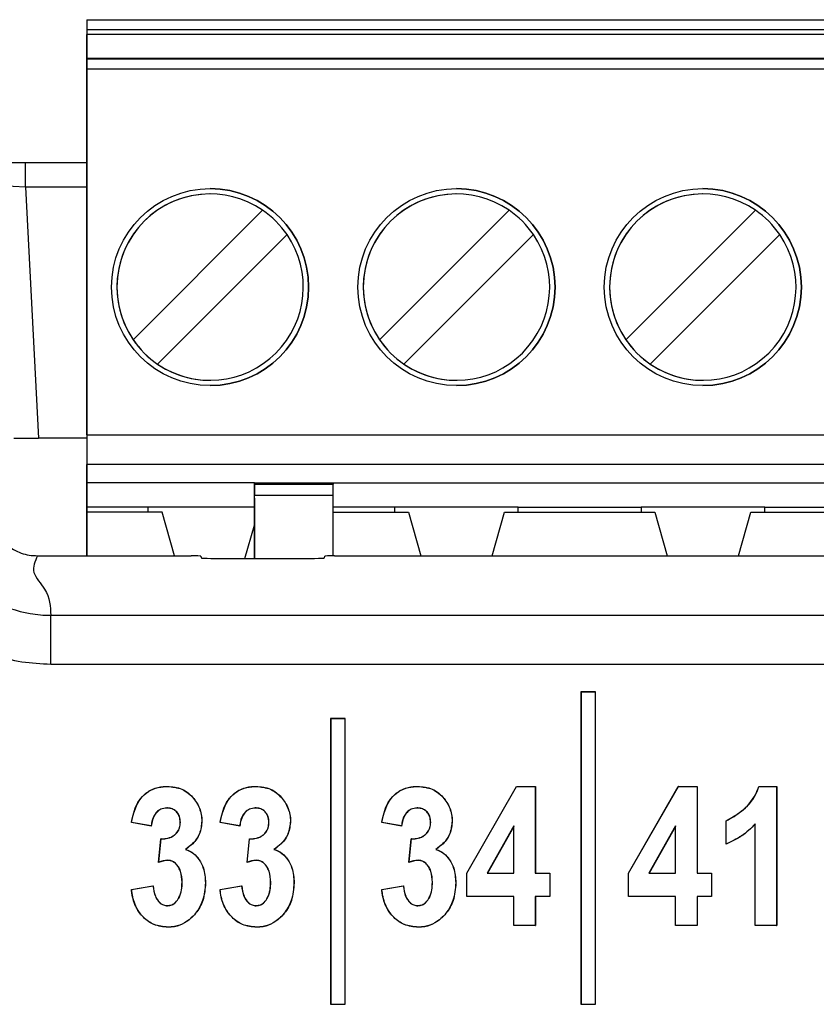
# Paper-space layout 'Sheet1' of a CAD drawing. Header units: millimetres. Extents: x -1 to 420, y -14 to 297.
# Tile 42 of 110: x 59.16 to 62.39, y 215.19 to 219.19. Entities that reach past the tile are written whole.
import ezdxf

# ---------------------------------------------------------------- set-up
doc = ezdxf.new("R2010")
doc.units = ezdxf.units.MM

psp = doc.layouts.new('Sheet1')

# ---------------------------------------------------------------- linework, layer by layer
at = {"color": 7, "linetype": 'Continuous', "lineweight": 25}
for p, q in [((59.429, 219.1903), (59.429, 217.3843)), ((59.429, 219.1903), (59.429, 219.1903)), ((59.429, 219.1903), (66.429, 219.1903)), ((59.429, 219.1503), (59.429, 219.1303)), ((59.429, 219.1503), (66.429, 219.1503)), ((59.429, 218.9662), (59.429, 219.1303)), ((66.429, 219.1303), (59.429, 219.1303)), ((59.429, 218.9662), (59.429, 219.0343)), ((59.429, 219.0343), (59.429, 219.0294)), ((59.429, 219.0343), (66.429, 219.0343)), ((66.429, 219.0294), (59.429, 219.0294)), ((59.429, 217.5043), (59.429, 218.9895)), ((66.429, 218.9895), (59.429, 218.9895)), ((58.9795, 218.6109), (59.1795, 218.6109)), ((59.1795, 218.5109), (59.1795, 218.6109)), ((59.1795, 218.6109), (59.429, 218.6109)), ((59.1795, 218.5109), (59.0792, 218.5161)), ((59.1795, 218.5109), (59.233, 217.4904)), ((59.6167, 217.8909), (60.1424, 218.4167)), ((60.6167, 217.8909), (61.1424, 218.4167)), ((61.6167, 217.8909), (62.1424, 218.4167)), ((60.2414, 218.3177), (59.7156, 217.7919)), ((61.2414, 218.3177), (60.7156, 217.7919)), ((62.2414, 218.3177), (61.7156, 217.7919)), ((59.6167, 217.8909), (59.6167, 217.8909)), ((60.6167, 217.8909), (60.6167, 217.8909)), ((61.6167, 217.8909), (61.6167, 217.8909)), ((59.7156, 217.7919), (59.7156, 217.7919)), ((60.7156, 217.7919), (60.7156, 217.7919)), ((61.7156, 217.7919), (61.7156, 217.7919)), ((59.429, 217.5043), (59.429, 217.3843)), ((59.429, 217.5043), (66.429, 217.5043)), ((59.429, 217.4904), (59.233, 217.4904)), ((66.429, 217.3843), (59.429, 217.3843)), ((59.429, 217.3843), (59.429, 217.3843)), ((59.429, 217.3843), (59.429, 217.3103)), ((59.429, 217.2103), (59.429, 217.3843)), ((59.429, 217.3843), (59.429, 217.3843)), ((59.429, 217.3103), (59.429, 217.3103)), ((59.429, 217.3103), (59.429, 217.2103)), ((60.109, 217.3103), (59.429, 217.3103)), ((60.109, 217.3103), (60.429, 217.3103)), ((60.109, 217.3039), (60.109, 217.3103)), ((60.109, 217.3039), (60.109, 217.2589)), ((60.109, 217.3039), (60.429, 217.3039)), ((60.429, 217.3103), (62.929, 217.3103)), ((60.429, 217.3103), (60.429, 217.3039)), ((60.109, 217.003), (60.109, 217.2589)), ((60.429, 217.2589), (60.109, 217.2589)), ((60.429, 217.0135), (60.429, 217.2589)), ((60.109, 217.2477), (60.109, 217.0033)), ((59.429, 217.1903), (59.429, 217.2103)), ((59.429, 217.2103), (59.429, 217.1903)), ((59.429, 217.2103), (59.429, 217.2103)), ((59.678, 217.2103), (59.429, 217.2103)), ((59.429, 217.1903), (59.429, 217.0135)), ((59.734, 217.1903), (59.429, 217.1903)), ((59.429, 217.0135), (59.429, 217.1903)), ((60.109, 217.2103), (59.678, 217.2103)), ((59.678, 217.1903), (59.678, 217.2103)), ((59.7844, 217.0135), (59.734, 217.1903)), ((60.678, 217.2103), (60.429, 217.2103)), ((60.429, 217.1903), (60.734, 217.1903)), ((61.18, 217.2103), (60.678, 217.2103)), ((60.678, 217.2103), (60.678, 217.1903)), ((60.734, 217.1903), (60.7844, 217.0135)), ((61.0737, 217.0135), (61.124, 217.1903)), ((61.0737, 217.0135), (61.124, 217.1903)), ((61.124, 217.1903), (61.734, 217.1903)), ((61.124, 217.1903), (61.124, 217.1903)), ((61.18, 217.2103), (61.678, 217.2103)), ((61.18, 217.1903), (61.18, 217.2103)), ((62.18, 217.2103), (61.678, 217.2103)), ((61.678, 217.2103), (61.678, 217.1903)), ((61.734, 217.1903), (61.7844, 217.0135)), ((62.0737, 217.0135), (62.124, 217.1903)), ((62.0737, 217.0135), (62.124, 217.1903)), ((62.124, 217.1903), (62.734, 217.1903)), ((62.124, 217.1903), (62.124, 217.1903)), ((62.18, 217.2103), (62.678, 217.2103)), ((62.18, 217.1903), (62.18, 217.2103)), ((60.0707, 217.003), (60.109, 217.1376)), ((60.0707, 217.003), (60.109, 217.1376)), ((59.2286, 217.0135), (59.8516, 217.0135)), ((59.8916, 217.0114), (59.8926, 217.0051)), ((59.9326, 217.003), (60.3533, 217.003)), ((60.3933, 217.0051), (60.3944, 217.0114)), ((60.4344, 217.0135), (65.5353, 217.0135)), ((59.2823, 216.5721), (59.2823, 216.7719)), ((59.2823, 216.7719), (66.688, 216.7719)), ((66.688, 216.5721), (59.2823, 216.5721)), ((61.4345, 216.4603), (61.4339, 216.4608)), ((61.4939, 216.4608), (61.4339, 216.4608)), ((61.4339, 216.4608), (61.4339, 215.1922)), ((61.4934, 216.4603), (61.4345, 216.4603)), ((61.4345, 216.4603), (61.4345, 215.1927)), ((61.4934, 216.4603), (61.4939, 216.4608)), ((61.4934, 215.1927), (61.4934, 216.4603)), ((61.4939, 215.1922), (61.4939, 216.4608)), ((60.4185, 216.3517), (60.4179, 216.3522)), ((60.4179, 216.3522), (60.4179, 215.1922)), ((60.4779, 216.3522), (60.4179, 216.3522)), ((60.4185, 216.3517), (60.4185, 215.1927)), ((60.4774, 216.3517), (60.4185, 216.3517)), ((60.4774, 216.3517), (60.4779, 216.3522)), ((60.4774, 215.1927), (60.4774, 216.3517)), ((60.4779, 215.1922), (60.4779, 216.3522)), ((59.7556, 216.0767), (59.7556, 216.0772)), ((60.1151, 216.0767), (60.1151, 216.0772)), ((60.7716, 216.0767), (60.7716, 216.0772)), ((60.9706, 215.7246), (61.1729, 216.0772)), ((60.9711, 215.7245), (61.1732, 216.0767)), ((61.1732, 216.0767), (61.1729, 216.0772)), ((61.1729, 216.0772), (61.2495, 216.0772)), ((61.1732, 216.0767), (61.2489, 216.0767)), ((61.2489, 216.0767), (61.2495, 216.0772)), ((61.2489, 216.0767), (61.2489, 215.7245)), ((61.2495, 216.0772), (61.2495, 215.725)), ((61.6271, 215.7246), (61.8293, 216.0772)), ((61.6276, 215.7245), (61.8296, 216.0767)), ((61.8296, 216.0767), (61.8293, 216.0772)), ((61.8293, 216.0772), (61.9059, 216.0772)), ((61.8296, 216.0767), (61.9054, 216.0767)), ((61.9054, 216.0767), (61.9059, 216.0772)), ((61.9054, 216.0767), (61.9054, 215.7245)), ((61.9059, 216.0772), (61.9059, 215.725)), ((62.1564, 216.0772), (62.2288, 216.0772)), ((62.1568, 216.0767), (62.2283, 216.0767)), ((62.2283, 216.0767), (62.2288, 216.0772)), ((62.2283, 216.0767), (62.2283, 215.5127)), ((62.2288, 216.0772), (62.2288, 215.5122)), ((59.7531, 215.9897), (59.7531, 215.9892)), ((60.1126, 215.9897), (60.1126, 215.9892)), ((60.7691, 215.9897), (60.7691, 215.9892)), ((59.6103, 215.9309), (59.6097, 215.9305)), ((59.6905, 215.9158), (59.6097, 215.9305)), ((59.69, 215.9164), (59.6103, 215.9309)), ((59.8084, 215.9316), (59.8079, 215.9316)), ((59.8954, 215.9365), (59.8959, 215.9365)), ((59.9699, 215.9309), (59.9693, 215.9305)), ((60.05, 215.9158), (59.9693, 215.9305)), ((60.0496, 215.9164), (59.9699, 215.9309)), ((60.1679, 215.9316), (60.1674, 215.9316)), ((60.255, 215.9365), (60.2555, 215.9365)), ((60.6263, 215.9309), (60.6257, 215.9305)), ((60.7065, 215.9158), (60.6257, 215.9305)), ((60.706, 215.9164), (60.6263, 215.9309)), ((60.8244, 215.9316), (60.8239, 215.9316)), ((60.9114, 215.9365), (60.9119, 215.9365)), ((61.1619, 215.9167), (61.0535, 215.7245)), ((61.1614, 215.9147), (61.0544, 215.725)), ((61.1619, 215.9167), (61.1614, 215.9147)), ((61.1614, 215.725), (61.1614, 215.9147)), ((61.1619, 215.7245), (61.1619, 215.9167)), ((61.8184, 215.9167), (61.71, 215.7245)), ((61.8178, 215.9147), (61.7109, 215.725)), ((61.8184, 215.9167), (61.8178, 215.9147)), ((61.8178, 215.725), (61.8178, 215.9147)), ((61.8184, 215.7245), (61.8184, 215.9167)), ((62.0238, 215.9374), (62.0233, 215.9378)), ((62.0233, 215.8424), (62.0233, 215.9378)), ((62.0238, 215.8432), (62.0238, 215.9374)), ((62.1412, 215.9244), (62.1407, 215.9231)), ((62.1407, 215.5122), (62.1407, 215.9231)), ((62.1412, 215.5127), (62.1412, 215.9244)), ((59.7198, 215.7682), (59.7294, 215.8644)), ((59.7204, 215.769), (59.7299, 215.8639)), ((59.7299, 215.8639), (59.7294, 215.8644)), ((59.7873, 215.8811), (59.787, 215.8815)), ((60.0794, 215.7682), (60.089, 215.8644)), ((60.08, 215.769), (60.0895, 215.8639)), ((60.0895, 215.8639), (60.089, 215.8644)), ((60.1469, 215.8811), (60.1466, 215.8815)), ((60.7358, 215.7682), (60.7454, 215.8644)), ((60.7364, 215.769), (60.7459, 215.8639)), ((60.7459, 215.8639), (60.7454, 215.8644)), ((60.8033, 215.8811), (60.803, 215.8815)), ((59.8287, 215.821), (59.8299, 215.8212)), ((60.1883, 215.821), (60.1894, 215.8212)), ((60.8447, 215.821), (60.8459, 215.8212)), ((59.7574, 215.7769), (59.7574, 215.7764)), ((60.117, 215.7769), (60.117, 215.7764)), ((60.7734, 215.7769), (60.7734, 215.7764)), ((60.9711, 215.7245), (60.9706, 215.7246)), ((60.9706, 215.6296), (60.9706, 215.7246)), ((60.9711, 215.6301), (60.9711, 215.7245)), ((61.0535, 215.7245), (61.0544, 215.725)), ((61.0535, 215.7245), (61.1619, 215.7245)), ((61.0544, 215.725), (61.1614, 215.725)), ((61.1619, 215.7245), (61.1614, 215.725)), ((61.2489, 215.7245), (61.2495, 215.725)), ((61.2489, 215.7245), (61.3076, 215.7245)), ((61.2495, 215.725), (61.3082, 215.725)), ((61.3076, 215.7245), (61.3082, 215.725)), ((61.3076, 215.7245), (61.3076, 215.6301)), ((61.3082, 215.725), (61.3082, 215.6296)), ((61.6276, 215.7245), (61.6271, 215.7246)), ((61.6271, 215.6296), (61.6271, 215.7246)), ((61.6276, 215.6301), (61.6276, 215.7245)), ((61.71, 215.7245), (61.7109, 215.725)), ((61.71, 215.7245), (61.8184, 215.7245)), ((61.7109, 215.725), (61.8178, 215.725)), ((61.8184, 215.7245), (61.8178, 215.725)), ((61.9054, 215.7245), (61.9059, 215.725)), ((61.9054, 215.7245), (61.9641, 215.7245)), ((61.9059, 215.725), (61.9646, 215.725)), ((61.9641, 215.7245), (61.9646, 215.725)), ((61.9641, 215.7245), (61.9641, 215.6301)), ((61.9646, 215.725), (61.9646, 215.6296)), ((59.6097, 215.6589), (59.6978, 215.6736)), ((59.6103, 215.6585), (59.6973, 215.673)), ((59.6973, 215.673), (59.6978, 215.6736)), ((59.8157, 215.6877), (59.8152, 215.6877)), ((59.9101, 215.6854), (59.9106, 215.6854)), ((59.9693, 215.6589), (60.0574, 215.6736)), ((59.9699, 215.6585), (60.0569, 215.673)), ((60.0569, 215.673), (60.0574, 215.6736)), ((60.1753, 215.6877), (60.1748, 215.6877)), ((60.2696, 215.6854), (60.2702, 215.6854)), ((60.6257, 215.6589), (60.7138, 215.6736)), ((60.6263, 215.6585), (60.7133, 215.673)), ((60.7133, 215.673), (60.7138, 215.6736)), ((60.8317, 215.6877), (60.8312, 215.6877)), ((60.9261, 215.6854), (60.9266, 215.6854)), ((60.9711, 215.6301), (60.9706, 215.6296)), ((61.1614, 215.6296), (60.9706, 215.6296)), ((61.1619, 215.6301), (60.9711, 215.6301)), ((61.1619, 215.6301), (61.1614, 215.6296)), ((61.1614, 215.5122), (61.1614, 215.6296)), ((61.1619, 215.5127), (61.1619, 215.6301)), ((61.2489, 215.6301), (61.2489, 215.5127)), ((61.2489, 215.6301), (61.2495, 215.6296)), ((61.3076, 215.6301), (61.2489, 215.6301)), ((61.2495, 215.6296), (61.2495, 215.5122)), ((61.3082, 215.6296), (61.2495, 215.6296)), ((61.3076, 215.6301), (61.3082, 215.6296)), ((61.6276, 215.6301), (61.6271, 215.6296)), ((61.8178, 215.6296), (61.6271, 215.6296)), ((61.8184, 215.6301), (61.6276, 215.6301)), ((61.8184, 215.6301), (61.8178, 215.6296)), ((61.8178, 215.5122), (61.8178, 215.6296)), ((61.8184, 215.5127), (61.8184, 215.6301)), ((61.9641, 215.6301), (61.9054, 215.6301)), ((61.9054, 215.6301), (61.9054, 215.5127)), ((61.9054, 215.6301), (61.9059, 215.6296)), ((61.9646, 215.6296), (61.9059, 215.6296)), ((61.9059, 215.6296), (61.9059, 215.5122)), ((61.9641, 215.6301), (61.9646, 215.6296)), ((59.7567, 215.5924), (59.7567, 215.5929)), ((60.1163, 215.5924), (60.1163, 215.5929)), ((60.7727, 215.5924), (60.7727, 215.5929)), ((59.7584, 215.5054), (59.7584, 215.5048)), ((60.118, 215.5054), (60.118, 215.5048)), ((60.7744, 215.5054), (60.7744, 215.5048)), ((61.1619, 215.5127), (61.1614, 215.5122)), ((61.2495, 215.5122), (61.1614, 215.5122)), ((61.2489, 215.5127), (61.1619, 215.5127)), ((61.2489, 215.5127), (61.2495, 215.5122)), ((61.8184, 215.5127), (61.8178, 215.5122)), ((61.9059, 215.5122), (61.8178, 215.5122)), ((61.9054, 215.5127), (61.8184, 215.5127)), ((61.9054, 215.5127), (61.9059, 215.5122)), ((62.1412, 215.5127), (62.1407, 215.5122)), ((62.2288, 215.5122), (62.1407, 215.5122)), ((62.2283, 215.5127), (62.1412, 215.5127)), ((62.2283, 215.5127), (62.2288, 215.5122)), ((60.4185, 215.1927), (60.4179, 215.1922)), ((60.4179, 215.1922), (60.4779, 215.1922)), ((60.4185, 215.1927), (60.4774, 215.1927)), ((60.4774, 215.1927), (60.4779, 215.1922)), ((61.4345, 215.1927), (61.4339, 215.1922)), ((61.4339, 215.1922), (61.4939, 215.1922)), ((61.4345, 215.1927), (61.4934, 215.1927)), ((61.4934, 215.1927), (61.4939, 215.1922))]:
    psp.add_line(p, q, dxfattribs=at)
at = {"color": 8, "linetype": 'Continuous', "lineweight": 25}
psp.add_line((59.429, 218.5109), (59.1795, 218.5109), dxfattribs=at)
at = {"color": 7, "linetype": 'Continuous', "lineweight": 25, "flags": 128}
for points in [[(59.429, 219.1903), (59.429, 219.1895), (59.429, 219.1873), (59.429, 219.1836), (59.429, 219.1786), (59.429, 219.1725), (59.429, 219.1656), (59.429, 219.1581), (59.429, 219.1503)], [(59.429, 219.0294), (59.429, 219.0284), (59.429, 219.0259), (59.429, 219.0221), (59.429, 219.0171), (59.429, 219.0112), (59.429, 219.0044), (59.429, 218.9971), (59.429, 218.9895)], [(60.109, 217.2477), (60.109, 217.2598), (60.109, 217.2715), (60.109, 217.2823), (60.109, 217.2918), (60.109, 217.2997), (60.109, 217.3055), (60.109, 217.3091), (60.109, 217.3103)], [(60.429, 217.2589), (60.429, 217.2669), (60.429, 217.2745), (60.429, 217.2816), (60.429, 217.2879), (60.429, 217.2934), (60.429, 217.298), (60.429, 217.3015), (60.429, 217.3039)], [(62.1568, 216.0767), (62.1566, 216.0769), (62.1564, 216.0772)], [(59.69, 215.9164), (59.6902, 215.9161), (59.6903, 215.916), (59.6905, 215.9158)], [(60.0496, 215.9164), (60.0497, 215.9161), (60.0499, 215.916), (60.05, 215.9158)], [(60.706, 215.9164), (60.7062, 215.9161), (60.7063, 215.916), (60.7065, 215.9158)], [(62.0238, 215.8432), (62.0236, 215.8428), (62.0233, 215.8424)], [(59.6103, 215.6585), (59.61, 215.6587), (59.6097, 215.6589)], [(59.9699, 215.6585), (59.9696, 215.6587), (59.9693, 215.6589)], [(60.6263, 215.6585), (60.626, 215.6587), (60.6257, 215.6589)]]:
    psp.add_lwpolyline(points, dxfattribs=at)
at = {"color": 7, "linetype": 'Continuous', "lineweight": 25}
for centre in [(59.929, 218.1043), (60.929, 218.1043), (61.929, 218.1043)]:
    psp.add_circle(centre, 0.4, dxfattribs=at)
for centre, radius, start, end in [((59.929, 218.1043), 0.4, 360, 90), ((60.929, 218.1043), 0.4, 270, 90), ((61.929, 218.1043), 0.4, 270, 90), ((59.929, 218.1043), 0.3783, 55.6634, 214.3366), ((59.929, 218.1043), 0.3783, 90, 180), ((60.929, 218.1043), 0.3783, 55.6634, 214.3366), ((60.929, 218.1043), 0.3783, 90, 270), ((61.929, 218.1043), 0.3783, 90, 270), ((61.929, 218.1043), 0.3783, 55.6634, 214.3366), ((59.929, 218.1043), 0.3783, 34.3365, 55.6634), ((60.929, 218.1043), 0.3783, 34.3365, 55.6634), ((61.929, 218.1043), 0.3783, 34.3365, 55.6634), ((59.929, 218.1043), 0.3783, 235.6634, 34.3366), ((60.929, 218.1043), 0.3783, 235.6634, 34.3366), ((61.929, 218.1043), 0.3783, 235.6634, 34.3366), ((59.929, 218.1043), 0.3783, 180, 270), ((59.929, 218.1043), 0.4, 270, 360), ((59.929, 218.1043), 0.3783, 214.3365, 235.6634), ((60.929, 218.1043), 0.3783, 214.3365, 235.6634), ((61.929, 218.1043), 0.3783, 214.3365, 235.6634), ((60.4667, 215.1831), 0.9488, 141.8667, 141.9257), ((60.8263, 215.1831), 0.9488, 141.8667, 141.9257), ((61.4827, 215.1831), 0.9488, 141.8667, 141.9257)]:
    psp.add_arc(centre, radius, start, end, dxfattribs=at)
for centre, major_axis, ratio, start_param, end_param in [((59.2331, 217.4895), (0.1001, 0), 0.008715, 1.571254, 3.089762), ((59.8516, 217.0114), (0.04, 0), 0.052408, 0.008727, 1.570796), ((59.9326, 217.0051), (0.04, 0), 0.052408, 3.150319, 4.712389), ((60.3533, 217.0051), (0.04, 0), 0.052408, 4.712389, 6.274459), ((60.4344, 217.0114), (0.04, 0), 0.052408, 1.570796, 3.132866)]:
    psp.add_ellipse(centre, major_axis=major_axis, ratio=ratio, start_param=start_param, end_param=end_param, dxfattribs=at)
for points, knots in [([(59.2823, 216.5721), (59.2431, 216.5741), (59.1258, 216.5801), (58.9374, 216.6485), (58.7524, 216.7968), (58.6214, 216.9992), (58.5978, 217.155), (58.586, 217.2329)], [0, 0, 0, 0, 0.111651, 0.333634, 0.555666, 0.777836, 1, 1, 1, 1]), ([(58.7854, 217.2434), (58.7854, 217.2434), (58.7883, 217.1877), (58.8131, 217.0765), (58.9034, 216.9322), (59.0363, 216.8258), (59.1706, 216.7788), (59.2543, 216.7718), (59.2823, 216.7719), (59.2823, 216.7719)], [0, 0, 0, 0, 0.000016, 0.222193, 0.444343, 0.666343, 0.888327, 0.999984, 1, 1, 1, 1]), ([(59.0292, 217.2027), (59.0326, 217.1804), (59.0393, 217.1358), (59.0769, 217.0778), (59.1298, 217.0353), (59.1838, 217.0158), (59.2174, 217.0141), (59.2286, 217.0135)], [0, 0, 0, 0, 0.2222262, 0.4444662, 0.6664023, 0.8882323, 1, 1, 1, 1]), ([(59.2286, 217.0135), (59.2184, 216.991), (59.1979, 216.9458), (59.2784, 216.8653), (59.2809, 216.8073), (59.2823, 216.7719)], [0, 0, 0, 0, 0.279645, 0.56004, 1, 1, 1, 1]), ([(59.6097, 215.9305), (59.6155, 215.9568), (59.6244, 215.9976), (59.658, 216.0439), (59.6953, 216.068), (59.7296, 216.0764), (59.7497, 216.077), (59.7556, 216.0772)], [0, 0, 0, 0, 0.3508493, 0.5429203, 0.7356922, 0.9223842, 1, 1, 1, 1]), ([(59.6103, 215.9309), (59.6174, 215.9619), (59.6276, 216.0071), (59.6687, 216.0519), (59.707, 216.0719), (59.7375, 216.0762), (59.7536, 216.0766), (59.7556, 216.0767)], [0, 0, 0, 0, 0.41221, 0.599031, 0.785853, 0.973938, 1, 1, 1, 1]), ([(59.7556, 216.0772), (59.7759, 216.0754), (59.8101, 216.0723), (59.8536, 216.0421), (59.883, 216.002), (59.8952, 215.963), (59.8958, 215.941), (59.8959, 215.9365)], [0, 0, 0, 0, 0.2721, 0.459164, 0.700368, 0.939474, 1, 1, 1, 1]), ([(59.7556, 216.0767), (59.7758, 216.0749), (59.8099, 216.0718), (59.8532, 216.0417), (59.8826, 216.0018), (59.8947, 215.9629), (59.8953, 215.941), (59.8954, 215.9365)], [0, 0, 0, 0, 0.271992, 0.45895, 0.700287, 0.939534, 1, 1, 1, 1]), ([(59.9693, 215.9305), (59.9751, 215.9568), (59.984, 215.9976), (60.0176, 216.0439), (60.0548, 216.068), (60.0892, 216.0764), (60.1092, 216.077), (60.1151, 216.0772)], [0, 0, 0, 0, 0.3508493, 0.5429203, 0.7356922, 0.9223842, 1, 1, 1, 1]), ([(59.9699, 215.9309), (59.9769, 215.9619), (59.9871, 216.0071), (60.0283, 216.0519), (60.0666, 216.0719), (60.097, 216.0762), (60.1132, 216.0766), (60.1151, 216.0767)], [0, 0, 0, 0, 0.41221, 0.599031, 0.785853, 0.973938, 1, 1, 1, 1]), ([(60.1151, 216.0772), (60.1354, 216.0754), (60.1697, 216.0723), (60.2132, 216.0421), (60.2426, 216.002), (60.2548, 215.963), (60.2554, 215.941), (60.2555, 215.9365)], [0, 0, 0, 0, 0.2721, 0.459164, 0.700368, 0.939474, 1, 1, 1, 1]), ([(60.1151, 216.0767), (60.1354, 216.0749), (60.1695, 216.0718), (60.2128, 216.0417), (60.2421, 216.0018), (60.2543, 215.9629), (60.2548, 215.941), (60.255, 215.9365)], [0, 0, 0, 0, 0.271992, 0.45895, 0.700287, 0.939534, 1, 1, 1, 1]), ([(60.6257, 215.9305), (60.6315, 215.9568), (60.6404, 215.9976), (60.674, 216.0439), (60.7113, 216.068), (60.7456, 216.0764), (60.7657, 216.077), (60.7716, 216.0772)], [0, 0, 0, 0, 0.350849, 0.54292, 0.735692, 0.922384, 1, 1, 1, 1]), ([(60.6263, 215.9309), (60.6334, 215.9619), (60.6436, 216.0071), (60.6847, 216.0519), (60.723, 216.0719), (60.7535, 216.0762), (60.7696, 216.0766), (60.7716, 216.0767)], [0, 0, 0, 0, 0.41221, 0.599031, 0.785853, 0.973938, 1, 1, 1, 1]), ([(60.7716, 216.0772), (60.7919, 216.0754), (60.8261, 216.0723), (60.8696, 216.0421), (60.899, 216.002), (60.9112, 215.963), (60.9118, 215.941), (60.9119, 215.9365)], [0, 0, 0, 0, 0.2721, 0.459164, 0.700368, 0.939474, 1, 1, 1, 1]), ([(60.7716, 216.0767), (60.7918, 216.0749), (60.8259, 216.0718), (60.8692, 216.0417), (60.8986, 216.0018), (60.9107, 215.9629), (60.9113, 215.941), (60.9114, 215.9365)], [0, 0, 0, 0, 0.271992, 0.45895, 0.700287, 0.939534, 1, 1, 1, 1]), ([(62.0233, 215.9378), (62.0446, 215.9495), (62.0917, 215.9754), (62.1372, 216.0269), (62.1521, 216.0659), (62.1564, 216.0772)], [0, 0, 0, 0, 0.367853, 0.815992, 1, 1, 1, 1]), ([(62.0238, 215.9374), (62.0451, 215.9492), (62.0922, 215.9751), (62.1376, 216.0265), (62.1525, 216.0654), (62.1568, 216.0767)], [0, 0, 0, 0, 0.368415, 0.816262, 1, 1, 1, 1]), ([(59.7531, 215.9897), (59.7449, 215.9887), (59.7296, 215.9869), (59.7116, 215.9731), (59.6978, 215.9537), (59.6921, 215.9337), (59.6905, 215.9202), (59.69, 215.9164)], [0, 0, 0, 0, 0.227014, 0.426437, 0.616257, 0.891174, 1, 1, 1, 1]), ([(59.7531, 215.9892), (59.7449, 215.9882), (59.7297, 215.9863), (59.7119, 215.9725), (59.6981, 215.9533), (59.6925, 215.9332), (59.6909, 215.9197), (59.6905, 215.9158)], [0, 0, 0, 0, 0.227523, 0.425194, 0.614086, 0.888785, 1, 1, 1, 1]), ([(59.8084, 215.9316), (59.8078, 215.9396), (59.8068, 215.9535), (59.7971, 215.971), (59.7839, 215.9825), (59.7684, 215.9889), (59.7578, 215.9894), (59.7531, 215.9897)], [0, 0, 0, 0, 0.264586, 0.456483, 0.64878, 0.840906, 1, 1, 1, 1]), ([(59.8079, 215.9316), (59.8073, 215.9396), (59.8063, 215.9534), (59.7966, 215.9708), (59.7834, 215.9822), (59.7682, 215.9884), (59.7577, 215.9889), (59.7531, 215.9892)], [0, 0, 0, 0, 0.267079, 0.458657, 0.650604, 0.842908, 1, 1, 1, 1]), ([(60.1126, 215.9897), (60.1045, 215.9887), (60.0892, 215.9869), (60.0712, 215.9731), (60.0573, 215.9537), (60.0517, 215.9337), (60.05, 215.9202), (60.0496, 215.9164)], [0, 0, 0, 0, 0.227014, 0.426437, 0.616257, 0.891174, 1, 1, 1, 1]), ([(60.1126, 215.9892), (60.1045, 215.9882), (60.0892, 215.9863), (60.0714, 215.9725), (60.0577, 215.9533), (60.0521, 215.9332), (60.0505, 215.9197), (60.05, 215.9158)], [0, 0, 0, 0, 0.227523, 0.425194, 0.614086, 0.888785, 1, 1, 1, 1]), ([(60.1679, 215.9316), (60.1674, 215.9396), (60.1664, 215.9535), (60.1567, 215.971), (60.1434, 215.9825), (60.128, 215.9889), (60.1174, 215.9894), (60.1126, 215.9897)], [0, 0, 0, 0, 0.264586, 0.456483, 0.64878, 0.840906, 1, 1, 1, 1]), ([(60.1674, 215.9316), (60.1669, 215.9396), (60.1659, 215.9534), (60.1562, 215.9708), (60.143, 215.9822), (60.1277, 215.9884), (60.1173, 215.9889), (60.1126, 215.9892)], [0, 0, 0, 0, 0.267079, 0.458657, 0.650604, 0.842908, 1, 1, 1, 1]), ([(60.7691, 215.9897), (60.7609, 215.9887), (60.7456, 215.9869), (60.7276, 215.9731), (60.7138, 215.9537), (60.7081, 215.9337), (60.7065, 215.9202), (60.706, 215.9164)], [0, 0, 0, 0, 0.227014, 0.426437, 0.616257, 0.891174, 1, 1, 1, 1]), ([(60.7691, 215.9892), (60.7609, 215.9882), (60.7457, 215.9863), (60.7279, 215.9725), (60.7141, 215.9533), (60.7085, 215.9332), (60.7069, 215.9197), (60.7065, 215.9158)], [0, 0, 0, 0, 0.227523, 0.425194, 0.614086, 0.888785, 1, 1, 1, 1]), ([(60.8244, 215.9316), (60.8238, 215.9396), (60.8228, 215.9535), (60.8131, 215.971), (60.7999, 215.9825), (60.7844, 215.9889), (60.7738, 215.9894), (60.7691, 215.9897)], [0, 0, 0, 0, 0.264586, 0.456483, 0.64878, 0.840906, 1, 1, 1, 1]), ([(60.8239, 215.9316), (60.8233, 215.9396), (60.8223, 215.9534), (60.8126, 215.9708), (60.7994, 215.9822), (60.7842, 215.9884), (60.7737, 215.9889), (60.7691, 215.9892)], [0, 0, 0, 0, 0.267079, 0.458657, 0.650604, 0.842908, 1, 1, 1, 1]), ([(59.787, 215.8815), (59.7923, 215.8872), (59.8024, 215.8982), (59.8073, 215.9169), (59.8077, 215.9277), (59.8079, 215.9316)], [0, 0, 0, 0, 0.413913, 0.792248, 1, 1, 1, 1]), ([(59.7873, 215.8811), (59.7926, 215.8868), (59.8028, 215.8978), (59.8078, 215.9166), (59.8082, 215.9276), (59.8084, 215.9316)], [0, 0, 0, 0, 0.410408, 0.789266, 1, 1, 1, 1]), ([(59.8954, 215.9365), (59.8936, 215.919), (59.8901, 215.885), (59.8623, 215.8455), (59.8389, 215.8285), (59.8287, 215.821)], [0, 0, 0, 0, 0.375072, 0.727592, 1, 1, 1, 1]), ([(59.8959, 215.9365), (59.8941, 215.9189), (59.8906, 215.8848), (59.8629, 215.8455), (59.8398, 215.8285), (59.8299, 215.8212)], [0, 0, 0, 0, 0.378348, 0.733641, 1, 1, 1, 1]), ([(60.1466, 215.8815), (60.1519, 215.8872), (60.162, 215.8982), (60.1669, 215.9169), (60.1673, 215.9277), (60.1674, 215.9316)], [0, 0, 0, 0, 0.4139127, 0.7922482, 1, 1, 1, 1]), ([(60.1469, 215.8811), (60.1522, 215.8868), (60.1624, 215.8978), (60.1674, 215.9166), (60.1678, 215.9276), (60.1679, 215.9316)], [0, 0, 0, 0, 0.410408, 0.789266, 1, 1, 1, 1]), ([(60.255, 215.9365), (60.2532, 215.919), (60.2497, 215.885), (60.2218, 215.8455), (60.1985, 215.8285), (60.1883, 215.821)], [0, 0, 0, 0, 0.375072, 0.727592, 1, 1, 1, 1]), ([(60.2555, 215.9365), (60.2537, 215.9189), (60.2502, 215.8848), (60.2224, 215.8455), (60.1993, 215.8285), (60.1894, 215.8212)], [0, 0, 0, 0, 0.378348, 0.733641, 1, 1, 1, 1]), ([(60.803, 215.8815), (60.8083, 215.8872), (60.8184, 215.8982), (60.8233, 215.9169), (60.8237, 215.9277), (60.8239, 215.9316)], [0, 0, 0, 0, 0.413913, 0.792248, 1, 1, 1, 1]), ([(60.8033, 215.8811), (60.8086, 215.8868), (60.8188, 215.8978), (60.8238, 215.9166), (60.8242, 215.9276), (60.8244, 215.9316)], [0, 0, 0, 0, 0.410408, 0.789266, 1, 1, 1, 1]), ([(60.9114, 215.9365), (60.9096, 215.919), (60.9061, 215.885), (60.8783, 215.8455), (60.8549, 215.8285), (60.8447, 215.821)], [0, 0, 0, 0, 0.3750716, 0.7275923, 1, 1, 1, 1]), ([(60.9119, 215.9365), (60.9101, 215.9189), (60.9066, 215.8848), (60.8789, 215.8455), (60.8558, 215.8285), (60.8459, 215.8212)], [0, 0, 0, 0, 0.378348, 0.733641, 1, 1, 1, 1]), ([(62.1407, 215.9231), (62.1323, 215.9145), (62.1155, 215.8973), (62.0775, 215.8678), (62.045, 215.8526), (62.0233, 215.8424)], [0, 0, 0, 0, 0.250993, 0.502276, 1, 1, 1, 1]), ([(62.1412, 215.9244), (62.1329, 215.9158), (62.1161, 215.8985), (62.0875, 215.8766), (62.057, 215.8573), (62.035, 215.8479), (62.0238, 215.8432)], [0, 0, 0, 0, 0.250194, 0.500719, 0.748567, 1, 1, 1, 1]), ([(59.7294, 215.8644), (59.7364, 215.8646), (59.7527, 215.8649), (59.7729, 215.8711), (59.7837, 215.8791), (59.787, 215.8815)], [0, 0, 0, 0, 0.342318, 0.800767, 1, 1, 1, 1]), ([(59.7299, 215.8639), (59.7368, 215.8641), (59.7531, 215.8645), (59.7733, 215.8706), (59.7841, 215.8787), (59.7873, 215.8811)], [0, 0, 0, 0, 0.337688, 0.802698, 1, 1, 1, 1]), ([(60.089, 215.8644), (60.096, 215.8646), (60.1123, 215.8649), (60.1325, 215.8711), (60.1433, 215.8791), (60.1466, 215.8815)], [0, 0, 0, 0, 0.342318, 0.800767, 1, 1, 1, 1]), ([(60.0895, 215.8639), (60.0963, 215.8641), (60.1127, 215.8645), (60.1328, 215.8706), (60.1437, 215.8787), (60.1469, 215.8811)], [0, 0, 0, 0, 0.337688, 0.802698, 1, 1, 1, 1]), ([(60.7454, 215.8644), (60.7524, 215.8646), (60.7687, 215.8649), (60.7889, 215.8711), (60.7997, 215.8791), (60.803, 215.8815)], [0, 0, 0, 0, 0.342318, 0.800767, 1, 1, 1, 1]), ([(60.7459, 215.8639), (60.7528, 215.8641), (60.7691, 215.8645), (60.7893, 215.8706), (60.8001, 215.8787), (60.8033, 215.8811)], [0, 0, 0, 0, 0.337688, 0.802698, 1, 1, 1, 1]), ([(59.8287, 215.821), (59.8401, 215.8163), (59.8624, 215.8072), (59.8866, 215.7791), (59.9067, 215.739), (59.9088, 215.7059), (59.9101, 215.6854)], [0, 0, 0, 0, 0.215541, 0.420815, 0.640648, 1, 1, 1, 1]), ([(59.8299, 215.8212), (59.8412, 215.8164), (59.8632, 215.8071), (59.8871, 215.7791), (59.9072, 215.7392), (59.9093, 215.706), (59.9106, 215.6854)], [0, 0, 0, 0, 0.2164163, 0.4169362, 0.6388779, 1, 1, 1, 1]), ([(60.1883, 215.821), (60.1997, 215.8163), (60.2219, 215.8072), (60.2462, 215.7791), (60.2662, 215.739), (60.2683, 215.7059), (60.2696, 215.6854)], [0, 0, 0, 0, 0.2155407, 0.4208153, 0.6406481, 1, 1, 1, 1]), ([(60.1894, 215.8212), (60.2008, 215.8164), (60.2227, 215.8071), (60.2467, 215.7791), (60.2668, 215.7392), (60.2689, 215.706), (60.2702, 215.6854)], [0, 0, 0, 0, 0.216416, 0.416936, 0.638878, 1, 1, 1, 1]), ([(60.8447, 215.821), (60.8561, 215.8163), (60.8784, 215.8072), (60.9026, 215.7791), (60.9227, 215.739), (60.9248, 215.7059), (60.9261, 215.6854)], [0, 0, 0, 0, 0.215541, 0.420815, 0.640648, 1, 1, 1, 1]), ([(60.8459, 215.8212), (60.8572, 215.8164), (60.8792, 215.8071), (60.9031, 215.7791), (60.9232, 215.7392), (60.9253, 215.706), (60.9266, 215.6854)], [0, 0, 0, 0, 0.2164163, 0.4169362, 0.6388779, 1, 1, 1, 1]), ([(59.7574, 215.7764), (59.7541, 215.7762), (59.7476, 215.776), (59.735, 215.7733), (59.7258, 215.7702), (59.7198, 215.7682)], [0, 0, 0, 0, 0.253455, 0.507174, 1, 1, 1, 1]), ([(59.7574, 215.7769), (59.7542, 215.7768), (59.7476, 215.7765), (59.7352, 215.7739), (59.7262, 215.7709), (59.7204, 215.769)], [0, 0, 0, 0, 0.2576827, 0.5156441, 1, 1, 1, 1]), ([(59.8157, 215.6877), (59.8149, 215.7029), (59.8135, 215.7261), (59.8, 215.7532), (59.7864, 215.7677), (59.7717, 215.7757), (59.7621, 215.7765), (59.7574, 215.7769)], [0, 0, 0, 0, 0.3817041, 0.584608, 0.7572836, 0.8805381, 1, 1, 1, 1]), ([(59.8152, 215.6877), (59.8143, 215.7028), (59.813, 215.7259), (59.799, 215.7539), (59.7841, 215.7693), (59.7688, 215.7756), (59.7606, 215.7761), (59.7574, 215.7764)], [0, 0, 0, 0, 0.383279, 0.585741, 0.789816, 0.919188, 1, 1, 1, 1]), ([(60.117, 215.7764), (60.1137, 215.7762), (60.1072, 215.776), (60.0945, 215.7733), (60.0854, 215.7702), (60.0794, 215.7682)], [0, 0, 0, 0, 0.2534545, 0.5071735, 1, 1, 1, 1]), ([(60.117, 215.7769), (60.1137, 215.7768), (60.1072, 215.7765), (60.0947, 215.7739), (60.0858, 215.7709), (60.08, 215.769)], [0, 0, 0, 0, 0.257683, 0.515644, 1, 1, 1, 1]), ([(60.1753, 215.6877), (60.1744, 215.7029), (60.1731, 215.7261), (60.1596, 215.7532), (60.146, 215.7677), (60.1313, 215.7757), (60.1217, 215.7765), (60.117, 215.7769)], [0, 0, 0, 0, 0.381704, 0.584608, 0.757284, 0.880538, 1, 1, 1, 1]), ([(60.1748, 215.6877), (60.1739, 215.7028), (60.1726, 215.7259), (60.1586, 215.7539), (60.1437, 215.7693), (60.1283, 215.7756), (60.1201, 215.7761), (60.117, 215.7764)], [0, 0, 0, 0, 0.383279, 0.585741, 0.789816, 0.919188, 1, 1, 1, 1]), ([(60.7734, 215.7764), (60.7701, 215.7762), (60.7636, 215.776), (60.751, 215.7733), (60.7418, 215.7702), (60.7358, 215.7682)], [0, 0, 0, 0, 0.253455, 0.507174, 1, 1, 1, 1]), ([(60.7734, 215.7769), (60.7702, 215.7768), (60.7636, 215.7765), (60.7512, 215.7739), (60.7422, 215.7709), (60.7364, 215.769)], [0, 0, 0, 0, 0.2576827, 0.5156441, 1, 1, 1, 1]), ([(60.8317, 215.6877), (60.8309, 215.7029), (60.8295, 215.7261), (60.816, 215.7532), (60.8024, 215.7677), (60.7877, 215.7757), (60.7781, 215.7765), (60.7734, 215.7769)], [0, 0, 0, 0, 0.381704, 0.584608, 0.757284, 0.880538, 1, 1, 1, 1]), ([(60.8312, 215.6877), (60.8303, 215.7028), (60.829, 215.7259), (60.815, 215.7539), (60.8001, 215.7693), (60.7848, 215.7756), (60.7766, 215.7761), (60.7734, 215.7764)], [0, 0, 0, 0, 0.383279, 0.585741, 0.789816, 0.919188, 1, 1, 1, 1]), ([(59.6973, 215.673), (59.6992, 215.6585), (59.7022, 215.6365), (59.7176, 215.6109), (59.7336, 215.5967), (59.7482, 215.5929), (59.7553, 215.5925), (59.7567, 215.5924)], [0, 0, 0, 0, 0.394046, 0.598631, 0.804735, 0.961786, 1, 1, 1, 1]), ([(59.6978, 215.6736), (59.6997, 215.6591), (59.7025, 215.6371), (59.7177, 215.6116), (59.7336, 215.5974), (59.7481, 215.5934), (59.7552, 215.593), (59.7567, 215.5929)], [0, 0, 0, 0, 0.3946466, 0.5986201, 0.8041175, 0.9593378, 1, 1, 1, 1]), ([(59.7567, 215.5924), (59.7628, 215.5931), (59.7749, 215.5945), (59.7913, 215.6067), (59.8058, 215.6272), (59.8146, 215.6558), (59.8154, 215.6773), (59.8157, 215.6877)], [0, 0, 0, 0, 0.145278, 0.29065, 0.47796, 0.748624, 1, 1, 1, 1]), ([(59.7567, 215.5929), (59.7628, 215.5936), (59.7748, 215.595), (59.791, 215.6072), (59.8054, 215.6276), (59.8141, 215.656), (59.8148, 215.6775), (59.8152, 215.6877)], [0, 0, 0, 0, 0.146292, 0.290369, 0.478088, 0.749769, 1, 1, 1, 1]), ([(59.9101, 215.6854), (59.9082, 215.661), (59.9048, 215.6166), (59.8724, 215.5598), (59.8315, 215.523), (59.7905, 215.507), (59.7672, 215.5058), (59.7584, 215.5054)], [0, 0, 0, 0, 0.278792, 0.505617, 0.732607, 0.899441, 1, 1, 1, 1]), ([(59.9106, 215.6854), (59.9087, 215.661), (59.9053, 215.6166), (59.8729, 215.5596), (59.832, 215.5227), (59.7907, 215.5065), (59.7673, 215.5053), (59.7584, 215.5048)], [0, 0, 0, 0, 0.277901, 0.50473, 0.731718, 0.898794, 1, 1, 1, 1]), ([(60.0569, 215.673), (60.0588, 215.6585), (60.0617, 215.6365), (60.0772, 215.6109), (60.0932, 215.5967), (60.1078, 215.5929), (60.1149, 215.5925), (60.1163, 215.5924)], [0, 0, 0, 0, 0.394046, 0.598631, 0.804735, 0.961786, 1, 1, 1, 1]), ([(60.0574, 215.6736), (60.0592, 215.6591), (60.0621, 215.6371), (60.0773, 215.6116), (60.0931, 215.5974), (60.1077, 215.5934), (60.1148, 215.593), (60.1163, 215.5929)], [0, 0, 0, 0, 0.394647, 0.59862, 0.804118, 0.959338, 1, 1, 1, 1]), ([(60.1163, 215.5924), (60.1223, 215.5931), (60.1344, 215.5945), (60.1508, 215.6067), (60.1654, 215.6272), (60.1742, 215.6558), (60.1749, 215.6773), (60.1753, 215.6877)], [0, 0, 0, 0, 0.145278, 0.29065, 0.47796, 0.748624, 1, 1, 1, 1]), ([(60.1163, 215.5929), (60.1223, 215.5936), (60.1344, 215.595), (60.1506, 215.6072), (60.165, 215.6276), (60.1737, 215.656), (60.1744, 215.6775), (60.1748, 215.6877)], [0, 0, 0, 0, 0.146292, 0.290369, 0.478088, 0.749769, 1, 1, 1, 1]), ([(60.2696, 215.6854), (60.2677, 215.661), (60.2643, 215.6166), (60.232, 215.5598), (60.1911, 215.523), (60.15, 215.507), (60.1268, 215.5058), (60.118, 215.5054)], [0, 0, 0, 0, 0.278792, 0.505617, 0.732607, 0.899441, 1, 1, 1, 1]), ([(60.2702, 215.6854), (60.2683, 215.661), (60.2649, 215.6166), (60.2325, 215.5596), (60.1915, 215.5227), (60.1503, 215.5065), (60.1268, 215.5053), (60.118, 215.5048)], [0, 0, 0, 0, 0.277901, 0.50473, 0.731718, 0.898794, 1, 1, 1, 1]), ([(60.7133, 215.673), (60.7152, 215.6585), (60.7182, 215.6365), (60.7336, 215.6109), (60.7496, 215.5967), (60.7642, 215.5929), (60.7713, 215.5925), (60.7727, 215.5924)], [0, 0, 0, 0, 0.394046, 0.598631, 0.804735, 0.961786, 1, 1, 1, 1]), ([(60.7138, 215.6736), (60.7157, 215.6591), (60.7185, 215.6371), (60.7337, 215.6116), (60.7496, 215.5974), (60.7641, 215.5934), (60.7712, 215.593), (60.7727, 215.5929)], [0, 0, 0, 0, 0.394647, 0.59862, 0.804118, 0.959338, 1, 1, 1, 1]), ([(60.7727, 215.5924), (60.7788, 215.5931), (60.7909, 215.5945), (60.8073, 215.6067), (60.8218, 215.6272), (60.8306, 215.6558), (60.8314, 215.6773), (60.8317, 215.6877)], [0, 0, 0, 0, 0.145278, 0.29065, 0.47796, 0.748624, 1, 1, 1, 1]), ([(60.7727, 215.5929), (60.7788, 215.5936), (60.7908, 215.595), (60.807, 215.6072), (60.8214, 215.6276), (60.8301, 215.656), (60.8308, 215.6775), (60.8312, 215.6877)], [0, 0, 0, 0, 0.146292, 0.290369, 0.478088, 0.749769, 1, 1, 1, 1]), ([(60.9261, 215.6854), (60.9242, 215.661), (60.9208, 215.6166), (60.8884, 215.5598), (60.8475, 215.523), (60.8065, 215.507), (60.7832, 215.5058), (60.7744, 215.5054)], [0, 0, 0, 0, 0.278792, 0.505617, 0.732607, 0.899441, 1, 1, 1, 1]), ([(60.9266, 215.6854), (60.9247, 215.661), (60.9213, 215.6166), (60.8889, 215.5596), (60.848, 215.5227), (60.8067, 215.5065), (60.7833, 215.5053), (60.7744, 215.5048)], [0, 0, 0, 0, 0.277901, 0.50473, 0.731718, 0.898794, 1, 1, 1, 1]), ([(59.7584, 215.5048), (59.7388, 215.5069), (59.7017, 215.5107), (59.6575, 215.5426), (59.6253, 215.5867), (59.6132, 215.6279), (59.6103, 215.6539), (59.6097, 215.6589)], [0, 0, 0, 0, 0.247109, 0.466968, 0.667618, 0.934881, 1, 1, 1, 1]), ([(59.7584, 215.5054), (59.7389, 215.5074), (59.7019, 215.5112), (59.6579, 215.543), (59.6258, 215.5869), (59.6138, 215.6279), (59.6109, 215.6536), (59.6103, 215.6585)], [0, 0, 0, 0, 0.24744, 0.467712, 0.668689, 0.936704, 1, 1, 1, 1]), ([(60.118, 215.5048), (60.0984, 215.5069), (60.0613, 215.5107), (60.0171, 215.5426), (59.9849, 215.5867), (59.9728, 215.6279), (59.9699, 215.6539), (59.9693, 215.6589)], [0, 0, 0, 0, 0.247109, 0.466968, 0.667618, 0.934881, 1, 1, 1, 1]), ([(60.118, 215.5054), (60.0984, 215.5074), (60.0615, 215.5112), (60.0175, 215.543), (59.9854, 215.5869), (59.9733, 215.6279), (59.9704, 215.6536), (59.9699, 215.6585)], [0, 0, 0, 0, 0.24744, 0.467712, 0.668689, 0.936704, 1, 1, 1, 1]), ([(60.7744, 215.5048), (60.7548, 215.5069), (60.7177, 215.5107), (60.6735, 215.5426), (60.6413, 215.5867), (60.6292, 215.6279), (60.6263, 215.6539), (60.6257, 215.6589)], [0, 0, 0, 0, 0.247109, 0.466968, 0.667618, 0.934881, 1, 1, 1, 1]), ([(60.7744, 215.5054), (60.7549, 215.5074), (60.7179, 215.5112), (60.6739, 215.543), (60.6418, 215.5869), (60.6298, 215.6279), (60.6269, 215.6536), (60.6263, 215.6585)], [0, 0, 0, 0, 0.24744, 0.467712, 0.668689, 0.936704, 1, 1, 1, 1])]:
    psp.add_open_spline(points, degree=3, knots=knots, dxfattribs=at)

doc.saveas('drawing.dxf')
